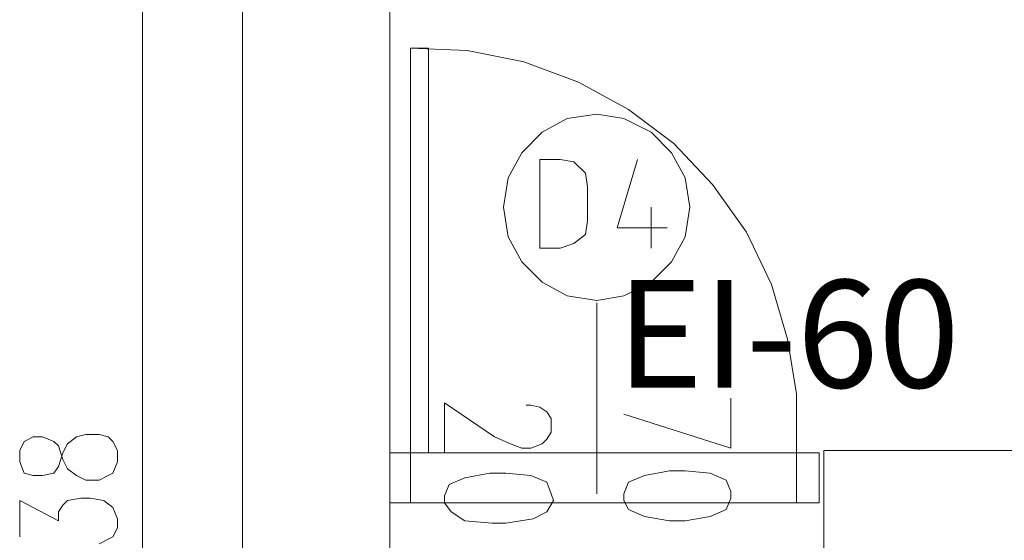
# Model space of a CAD drawing. Header units: inches. Extents: x 1504 to 12593, y -807 to 3183.
# Tile 57 of 256: x 3784 to 3967, y 272 to 368. Entities that reach past the tile are written whole.
import ezdxf

# ---------------------------------------------------------------- set-up
doc = ezdxf.new("R2010")
doc.units = ezdxf.units.IN
doc.header["$MEASUREMENT"] = 0
doc.layers.add('at_Entity', color=7, linetype='Continuous')
doc.layers.add('at_Rect', color=7, linetype='Continuous')

msp = doc.modelspace()

# ---------------------------------------------------------------- linework, layer by layer
at = {"layer": 'at_Entity', "color": 7, "lineweight": 15}
for p, q in [((3824.96, 393.84), (3824.96, 156.45)), ((3806.38, 388.35), (3806.38, 161.94)), ((3852.41, 373.57), (3852.41, 156.45)), ((3866.77, 362.59), (3856.22, 363.01)), ((3877.33, 360.47), (3866.77, 362.59)), ((3887.47, 356.67), (3877.33, 360.47)), ((3896.76, 351.6), (3887.47, 356.67)), ((3905.22, 345.26), (3896.76, 351.6)), ((3885.36, 349.91), (3880.71, 347.38)), ((3890.85, 350.75), (3885.36, 349.91)), ((3895.92, 349.91), (3890.85, 350.75)), ((3900.99, 347.38), (3895.92, 349.91)), ((3880.71, 347.38), (3876.91, 343.57)), ((3904.79, 343.57), (3900.99, 347.38)), ((3912.4, 337.66), (3905.22, 345.26)), ((3876.91, 343.57), (3874.38, 338.93)), ((3907.32, 338.93), (3904.79, 343.57)), ((3884.09, 342.31), (3880.3, 342.31)), ((3880.3, 342.31), (3880.3, 325.83)), ((3886.63, 341.88), (3884.09, 342.31)), ((3888.74, 339.78), (3886.63, 341.88)), ((3898.45, 342.31), (3894.65, 329.64)), ((3874.38, 338.93), (3873.53, 333.44)), ((3889.16, 337.24), (3888.74, 339.78)), ((3908.17, 333.44), (3907.32, 338.93)), ((3889.16, 330.91), (3889.16, 337.24)), ((3918.73, 328.79), (3912.4, 337.66)), ((3873.53, 333.44), (3874.38, 327.95)), ((3900.99, 333.44), (3900.99, 325.83)), ((3907.32, 327.95), (3908.17, 333.44)), ((3888.74, 328.37), (3889.16, 330.91)), ((3894.65, 329.64), (3903.94, 329.64)), ((3874.38, 327.95), (3876.91, 323.3)), ((3886.63, 326.68), (3888.74, 328.37)), ((3904.79, 323.3), (3907.32, 327.95)), ((3923.38, 319.08), (3918.73, 328.79)), ((3884.09, 325.83), (3886.63, 326.68)), ((3880.3, 325.83), (3884.09, 325.83)), ((3876.91, 323.3), (3880.71, 319.5)), ((3900.99, 319.5), (3904.79, 323.3)), ((3880.71, 319.5), (3885.36, 316.96)), ((3895.92, 316.96), (3900.99, 319.5)), ((3926.34, 308.94), (3923.38, 319.08)), ((3885.36, 316.96), (3890.85, 316.12)), ((3890.85, 316.12), (3895.92, 316.96)), ((3890.85, 280.22), (3890.85, 315.7)), ((3928.02, 298.8), (3926.34, 308.94)), ((3928.02, 287.82), (3928.02, 298.8)), ((3871.84, 290.78), (3862.55, 297.11)), ((3862.55, 297.11), (3862.55, 287.82)), ((3877.76, 296.69), (3878.6, 296.69)), ((3878.6, 296.69), (3880.3, 296.27)), ((3915.78, 297.96), (3915.78, 288.66)), ((3880.3, 296.27), (3881.56, 295.42)), ((3881.56, 295.42), (3882.4, 294.16)), ((3915.78, 288.66), (3895.92, 295)), ((3882.4, 294.16), (3882.4, 291.62)), ((3794.1, 290.78), (3795.83, 291.2)), ((3795.83, 291.2), (3798.34, 291.2)), ((3798.34, 291.2), (3800.02, 290.78)), ((3882.4, 291.62), (3881.56, 290.35)), ((3784.4, 289.93), (3783.56, 288.24)), ((3786.07, 290.78), (3784.4, 289.93)), ((3787.8, 290.78), (3786.07, 290.78)), ((3789.92, 289.93), (3787.8, 290.78)), ((3790.76, 289.09), (3789.92, 289.93)), ((3791.59, 287.82), (3792.43, 289.51)), ((3792.43, 289.51), (3794.1, 290.78)), ((3800.02, 290.78), (3800.85, 289.93)), ((3800.85, 289.93), (3801.75, 288.24)), ((3874.8, 289.51), (3871.84, 290.78)), ((3876.91, 288.66), (3874.8, 289.51)), ((3880.71, 289.51), (3878.6, 288.66)), ((3881.56, 290.35), (3880.71, 289.51)), ((3783.56, 288.24), (3783.56, 286.13)), ((3791.59, 286.55), (3790.76, 289.09)), ((3790.76, 285.28), (3791.59, 287.82)), ((3801.75, 288.24), (3801.75, 286.13)), ((3852.41, 278.53), (3852.41, 287.82)), ((3852.41, 287.82), (3856.22, 287.82)), ((3856.22, 287.82), (3856.22, 278.53)), ((3878.6, 288.66), (3876.91, 288.66)), ((3932.24, 287.82), (3928.02, 287.82)), ((3928.02, 287.82), (3928.02, 278.53)), ((3932.24, 278.53), (3932.24, 287.82)), ((3933.09, 267.97), (3933.09, 288.24)), ((3933.09, 288.24), (3971.11, 288.24)), ((3783.56, 286.13), (3784.4, 284.02)), ((3792.43, 284.86), (3791.59, 286.55)), ((3801.75, 286.13), (3800.85, 284.02)), ((3784.4, 284.02), (3786.07, 283.6)), ((3787.8, 283.6), (3789.92, 284.02)), ((3789.92, 284.02), (3790.76, 285.28)), ((3794.1, 283.6), (3792.43, 284.86)), ((3800.85, 284.02), (3800.02, 283.6)), ((3871, 284.02), (3866.35, 283.17)), ((3873.96, 284.02), (3871, 284.02)), ((3878.6, 283.6), (3873.96, 284.02)), ((3904.37, 284.44), (3899.72, 283.6)), ((3907.32, 284.44), (3904.37, 284.44)), ((3911.97, 284.02), (3907.32, 284.44)), ((3914.93, 282.75), (3911.97, 284.02)), ((3786.07, 283.6), (3787.8, 283.6)), ((3795.83, 282.75), (3794.1, 283.6)), ((3798.34, 282.75), (3795.83, 282.75)), ((3800.02, 283.6), (3798.34, 282.75)), ((3866.35, 283.17), (3863.4, 281.91)), ((3881.56, 282.33), (3878.6, 283.6)), ((3882.4, 280.22), (3881.56, 282.33)), ((3896.76, 282.33), (3895.92, 280.22)), ((3899.72, 283.6), (3896.76, 282.33)), ((3915.78, 280.64), (3914.93, 282.75)), ((3863.4, 281.91), (3862.55, 279.79)), ((3882.83, 278.95), (3882.4, 280.22)), ((3895.92, 280.22), (3895.92, 278.95)), ((3915.78, 279.37), (3915.78, 280.64)), ((3783.56, 272.19), (3783.56, 278.95)), ((3783.56, 278.95), (3790.76, 275.15)), ((3791.59, 278.1), (3792.43, 278.95)), ((3792.43, 278.95), (3794.94, 279.37)), ((3794.94, 279.37), (3796.67, 279.37)), ((3796.67, 279.37), (3799.18, 278.95)), ((3799.18, 278.95), (3800.85, 277.68)), ((3856.22, 278.53), (3852.41, 278.53)), ((3862.55, 279.79), (3862.55, 278.53)), ((3862.55, 278.53), (3863.82, 276.84)), ((3881.56, 276.84), (3882.83, 278.95)), ((3895.92, 278.95), (3896.76, 277.26)), ((3914.93, 277.26), (3915.78, 279.37)), ((3928.02, 278.53), (3932.24, 278.53)), ((3790.76, 276.84), (3791.59, 278.1)), ((3790.76, 275.15), (3790.76, 276.84)), ((3800.85, 277.68), (3801.75, 275.57)), ((3863.82, 276.84), (3866.35, 275.15)), ((3879.02, 275.57), (3881.56, 276.84)), ((3896.76, 277.26), (3899.72, 275.99)), ((3911.97, 275.99), (3914.93, 277.26)), ((3801.75, 275.57), (3801.75, 273.88)), ((3866.35, 275.15), (3871.42, 274.72)), ((3871.42, 274.72), (3873.96, 274.72)), ((3873.96, 274.72), (3879.02, 275.57)), ((3899.72, 275.99), (3904.37, 275.15)), ((3904.37, 275.15), (3907.32, 275.15)), ((3907.32, 275.15), (3911.97, 275.99)), ((3801.75, 273.88), (3800.85, 272.19)), ((3800.02, 271.77), (3798.34, 270.92)), ((3800.85, 272.19), (3800.02, 271.77))]:
    msp.add_line(p, q, dxfattribs=at)
at = {"layer": 'at_Rect', "color": 7, "lineweight": 15}
for p, q in [((3856.21, 363.01), (3859.59, 363.01)), ((3856.21, 363.01), (3856.21, 287.82)), ((3859.59, 287.82), (3859.59, 363.01)), ((3859.59, 287.82), (3856.21, 287.82))]:
    msp.add_line(p, q, dxfattribs=at)
at = {"layer": 'at_Rect', "color": 6, "lineweight": 15}
for p, q in [((3852.41, 287.82), (3932.24, 287.82)), ((3852.41, 287.82), (3852.41, 278.53)), ((3932.24, 278.53), (3932.24, 287.82)), ((3932.24, 278.53), (3852.41, 278.53))]:
    msp.add_line(p, q, dxfattribs=at)

# ---------------------------------------------------------------- texts
at = {"insert": (3894.53, 319.92), "char_height": 20, "attachment_point": 1}
msp.add_mtext_dynamic_manual_height_columns('{\\fTimes New Roman|b1|i0|c238|p18;EI-60}', width=165.9546, gutter_width=1, heights=[0], dxfattribs=at)

doc.saveas('drawing.dxf')
